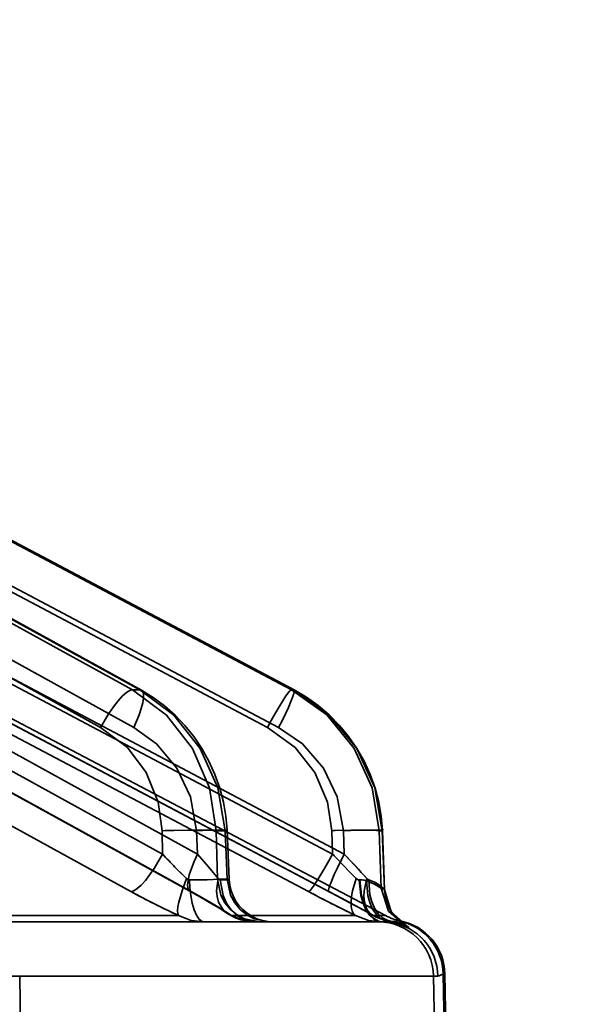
# Model space of a CAD drawing. Header units: millimetres. Extents: x 42175 to 97175, y 10092 to 468192.
# Tile 52 of 256: x 62529 to 62539, y 25522 to 25540. Entities that reach past the tile are written whole.
import ezdxf

# ---------------------------------------------------------------- set-up
doc = ezdxf.new("R2010")
doc.units = ezdxf.units.MM
doc.header["$XCLIPFRAME"] = 2
doc.layers.add('EC-MTR_250-0_7OBJ', color=8, linetype='Continuous')
picture_1 = doc.add_image_def('image1.bmp', size_in_pixel=(951, 911))

msp = doc.modelspace()

# ---------------------------------------------------------------- linework, layer by layer
at = {"layer": 'EC-MTR_250-0_7OBJ', "color": 8, "linetype": 'Continuous', "lineweight": 35, "ltscale": 100}
for p, q in [((62531.119, 25528.028), (62512.779, 25538.115)), ((62531.253, 25528.028), (62512.913, 25538.115)), ((62512.948, 25538.104), (62531.282, 25528.021)), ((62533.998, 25528.028), (62514.925, 25538.115)), ((62534.047, 25528.027), (62514.971, 25538.115)), ((62514.974, 25538.114), (62534.047, 25528.027)), ((62530.544, 25527.348), (62512.905, 25537.05)), ((62531.143, 25527.348), (62513.503, 25537.05)), ((62533.564, 25527.348), (62515.219, 25537.05)), ((62533.765, 25527.348), (62515.421, 25537.05)), ((62531.665, 25525.056), (62512.929, 25535.357)), ((62532.297, 25525.056), (62513.561, 25535.357)), ((62534.741, 25525.056), (62515.255, 25535.357)), ((62534.954, 25525.056), (62515.469, 25535.357)), ((62531.093, 25524.376), (62512.358, 25534.677)), ((62513.421, 25534.684), (62532.158, 25524.383)), ((62532.184, 25524.376), (62513.447, 25534.677)), ((62534.307, 25524.376), (62514.822, 25534.677)), ((62534.676, 25524.376), (62515.19, 25534.677)), ((62517.597, 25533.47), (62535.699, 25523.942)), ((62531.253, 25528.028), (62531.119, 25528.028)), ((62534.043, 25528.028), (62533.998, 25528.028)), ((62534.043, 25528.028), (62534.047, 25528.027)), ((62532.766, 25525.996), (62532.7, 25526.249)), ((62535.58, 25525.994), (62535.513, 25526.248)), ((62531.665, 25525.056), (62531.655, 25525.478)), ((62532.297, 25525.056), (62532.279, 25525.478)), ((62532.638, 25525.478), (62532.659, 25524.599)), ((62532.798, 25525.478), (62532.638, 25525.478)), ((62532.836, 25524.599), (62532.798, 25525.478)), ((62532.871, 25524.592), (62532.832, 25525.485)), ((62534.741, 25525.056), (62534.728, 25525.478)), ((62534.954, 25525.056), (62534.938, 25525.478)), ((62535.62, 25524.437), (62535.587, 25525.478)), ((62535.641, 25525.478), (62535.587, 25525.478)), ((62535.681, 25524.415), (62535.641, 25525.478)), ((62535.685, 25524.41), (62535.645, 25525.48)), ((62532.659, 25524.599), (62532.836, 25524.599)), ((62535.681, 25524.415), (62535.62, 25524.437)), ((62531.953, 25523.942), (62527.555, 25523.942)), ((62532.831, 25523.983), (62532.911, 25523.935)), ((62535.156, 25523.942), (62532.913, 25523.942)), ((62535.35, 25524.013), (62535.464, 25523.95)), ((62535.48, 25523.942), (62535.699, 25523.942)), ((62526.902, 25523.827), (62535.647, 25523.827)), ((62535.907, 25523.889), (62535.876, 25523.923)), ((62535.938, 25523.858), (62535.906, 25523.889)), ((62535.968, 25523.832), (62535.937, 25523.859)), ((62535.97, 25523.846), (62535.939, 25523.846)), ((62535.965, 25523.802), (62535.98, 25523.798)), ((62535.994, 25523.811), (62535.967, 25523.832)), ((62536.015, 25523.795), (62535.993, 25523.811)), ((62535.994, 25523.793), (62536.007, 25523.788)), ((62536.062, 25523.765), (62536.062, 25523.765)), ((62536.781, 25520.77), (62536.744, 25522.883)), ((62536.776, 25522.883), (62536.744, 25522.883)), ((62536.776, 25522.883), (62536.812, 25520.77)), ((62527.609, 25522.845), (62536.649, 25522.845)), ((62529.079, 25522.845), (62529.114, 25520.845)), ((62536.605, 25520.845), (62536.57, 25522.845))]:
    msp.add_line(p, q, dxfattribs=at)
at = {"layer": 'EC-MTR_250-0_7OBJ', "color": 8, "linetype": 'Continuous', "lineweight": 35, "ltscale": 100, "flags": 128}
for points in [[(62515.188, 25534.678), (62534.82, 25524.299), (62534.962, 25524.223), (62535.098, 25524.15), (62535.228, 25524.08)], [(62530.544, 25527.348), (62530.691, 25527.601), (62530.774, 25527.722), (62530.859, 25527.83), (62530.939, 25527.918), (62531.012, 25527.98), (62531.072, 25528.016), (62531.119, 25528.028)], [(62532.638, 25525.478), (62532.516, 25526.256), (62532.207, 25526.966), (62531.733, 25527.57), (62531.119, 25528.028)], [(62531.282, 25528.021), (62531.307, 25527.994), (62531.315, 25527.973), (62531.32, 25527.947), (62531.32, 25527.877), (62531.307, 25527.79), (62531.28, 25527.687), (62531.242, 25527.576), (62531.195, 25527.461), (62531.143, 25527.348)], [(62531.253, 25528.028), (62531.282, 25528.021)], [(62531.253, 25528.028), (62531.869, 25527.57), (62532.348, 25526.966), (62532.665, 25526.256), (62532.798, 25525.478)], [(62531.699, 25527.741), (62531.495, 25527.891), (62531.282, 25528.021)], [(62533.998, 25528.028), (62533.978, 25528.016), (62533.963, 25528.002), (62533.945, 25527.98), (62533.898, 25527.918), (62533.84, 25527.83), (62533.773, 25527.722), (62533.702, 25527.601), (62533.631, 25527.473), (62533.564, 25527.348)], [(62534.035, 25527.941), (62534.023, 25527.905), (62533.989, 25527.817), (62533.943, 25527.711), (62533.888, 25527.592), (62533.827, 25527.469), (62533.765, 25527.348)], [(62533.998, 25528.028), (62534.636, 25527.574), (62535.135, 25526.968), (62535.459, 25526.253), (62535.587, 25525.478)], [(62534.047, 25528.027), (62534.051, 25528.01), (62534.049, 25527.993), (62534.044, 25527.97), (62534.035, 25527.941)], [(62534.043, 25528.028), (62534.683, 25527.57), (62535.179, 25526.966), (62535.507, 25526.256), (62535.641, 25525.478)], [(62534.479, 25527.747), (62534.268, 25527.897), (62534.047, 25528.027)], [(62532.7, 25526.249), (62532.613, 25526.496), (62532.505, 25526.735), (62532.378, 25526.965), (62532.232, 25527.182), (62532.069, 25527.385), (62531.891, 25527.572), (62531.699, 25527.741)], [(62535.513, 25526.248), (62535.424, 25526.496), (62535.313, 25526.736), (62535.182, 25526.967), (62535.032, 25527.185), (62534.863, 25527.389), (62534.679, 25527.577), (62534.479, 25527.747)], [(62530.544, 25527.348), (62531.028, 25526.982), (62531.366, 25526.533), (62531.583, 25525.997), (62531.655, 25525.478)], [(62532.279, 25525.478), (62532.168, 25526.093), (62531.925, 25526.608), (62531.557, 25527.049), (62531.143, 25527.348)], [(62533.564, 25527.348), (62534.067, 25526.982), (62534.42, 25526.533), (62534.649, 25525.997), (62534.728, 25525.478)], [(62534.938, 25525.478), (62534.827, 25526.093), (62534.577, 25526.608), (62534.196, 25527.049), (62533.765, 25527.348)], [(62532.832, 25525.485), (62532.81, 25525.741), (62532.766, 25525.996)], [(62535.645, 25525.48), (62535.623, 25525.738), (62535.58, 25525.994)], [(62532.638, 25525.478), (62532.596, 25525.481), (62532.535, 25525.485), (62532.359, 25525.489), (62532.126, 25525.488), (62531.873, 25525.484)], [(62532.279, 25525.478), (62532.385, 25525.481), (62532.489, 25525.485), (62532.586, 25525.487), (62532.671, 25525.488), (62532.708, 25525.489), (62532.741, 25525.489), (62532.769, 25525.489), (62532.792, 25525.488), (62532.809, 25525.488), (62532.822, 25525.487), (62532.81, 25525.489)], [(62532.832, 25525.485), (62532.812, 25525.48), (62532.798, 25525.478)], [(62534.791, 25525.48), (62535.072, 25525.487), (62535.209, 25525.489), (62535.331, 25525.489), (62535.434, 25525.488), (62535.511, 25525.485), (62535.54, 25525.484), (62535.562, 25525.482), (62535.577, 25525.48)], [(62534.938, 25525.478), (62535.07, 25525.482), (62535.202, 25525.485), (62535.327, 25525.488), (62535.438, 25525.489), (62535.486, 25525.489), (62535.529, 25525.489), (62535.565, 25525.488), (62535.594, 25525.487), (62535.617, 25525.486), (62535.632, 25525.484), (62535.644, 25525.478), (62535.65, 25525.504)], [(62531.665, 25525.056), (62531.514, 25524.796), (62531.354, 25524.577), (62531.277, 25524.493), (62531.206, 25524.43), (62531.144, 25524.391), (62531.093, 25524.376)], [(62532.184, 25524.376), (62532.164, 25524.38), (62532.147, 25524.391), (62532.125, 25524.43), (62532.12, 25524.458), (62532.118, 25524.493), (62532.126, 25524.577), (62532.149, 25524.679), (62532.186, 25524.796), (62532.236, 25524.923), (62532.297, 25525.056)], [(62532.671, 25524.612), (62532.499, 25524.825), (62532.297, 25525.056)], [(62532.297, 25525.056), (62532.499, 25524.825), (62532.671, 25524.612)], [(62534.307, 25524.376), (62534.328, 25524.389), (62534.343, 25524.404), (62534.361, 25524.426), (62534.408, 25524.489), (62534.466, 25524.577), (62534.532, 25524.684), (62534.603, 25524.805), (62534.674, 25524.931), (62534.741, 25525.056)], [(62534.954, 25525.056), (62534.829, 25524.805), (62534.773, 25524.684), (62534.727, 25524.577), (62534.708, 25524.53), (62534.693, 25524.489), (62534.682, 25524.454), (62534.674, 25524.426), (62534.669, 25524.404), (62534.668, 25524.389), (62534.676, 25524.377)], [(62534.954, 25525.056), (62535.063, 25524.94), (62535.365, 25524.612)], [(62534.807, 25524.986), (62534.935, 25524.852), (62535.056, 25524.728), (62535.172, 25524.612)], [(62535.172, 25524.612), (62535.056, 25524.728), (62534.935, 25524.852), (62534.807, 25524.986)], [(62531.889, 25524.818), (62531.942, 25524.764), (62532.101, 25524.612)], [(62532.101, 25524.612), (62532.048, 25524.661), (62531.889, 25524.817)], [(62532.101, 25524.612), (62532.017, 25524.392), (62531.959, 25524.187), (62531.943, 25524.101), (62531.938, 25524.03), (62531.941, 25523.978), (62531.953, 25523.942)], [(62532.101, 25524.612), (62532.118, 25524.599), (62532.136, 25524.591), (62532.155, 25524.589)], [(62532.659, 25524.599), (62532.583, 25524.594), (62532.47, 25524.59), (62532.325, 25524.588), (62532.155, 25524.589)], [(62532.155, 25524.589), (62532.161, 25524.447), (62532.177, 25524.305), (62532.202, 25524.169), (62532.236, 25524.048), (62532.277, 25523.95), (62532.322, 25523.88), (62532.37, 25523.84), (62532.416, 25523.827)], [(62532.913, 25523.942), (62532.839, 25523.978), (62532.773, 25524.03), (62532.676, 25524.187), (62532.651, 25524.285), (62532.642, 25524.392), (62532.671, 25524.612)], [(62532.659, 25524.599), (62532.72, 25524.312), (62532.793, 25524.174), (62532.892, 25524.052), (62533.013, 25523.952), (62533.148, 25523.881), (62533.424, 25523.827)], [(62532.671, 25524.612), (62532.681, 25524.602), (62532.708, 25524.589)], [(62532.708, 25524.589), (62532.746, 25524.588), (62532.778, 25524.588), (62532.806, 25524.588), (62532.829, 25524.588), (62532.847, 25524.589), (62532.86, 25524.59), (62532.871, 25524.593)], [(62533.345, 25523.827), (62533.232, 25523.84), (62533.116, 25523.88), (62533.005, 25523.95), (62532.905, 25524.048), (62532.823, 25524.169), (62532.761, 25524.305), (62532.708, 25524.589)], [(62532.836, 25524.599), (62532.851, 25524.597), (62532.862, 25524.595)], [(62533.601, 25523.827), (62533.325, 25523.881), (62533.19, 25523.952), (62533.069, 25524.052), (62532.97, 25524.174), (62532.897, 25524.312), (62532.836, 25524.599)], [(62533.669, 25523.827), (62533.568, 25523.833), (62533.468, 25523.853), (62533.371, 25523.885), (62533.279, 25523.928), (62533.194, 25523.984), (62533.116, 25524.049), (62533.047, 25524.124), (62532.988, 25524.207), (62532.941, 25524.297), (62532.905, 25524.392), (62532.881, 25524.491), (62532.87, 25524.592)], [(62535.156, 25523.942), (62535.121, 25523.978), (62535.096, 25524.03), (62535.08, 25524.101), (62535.076, 25524.187), (62535.085, 25524.285), (62535.104, 25524.392), (62535.172, 25524.612)], [(62535.172, 25524.612), (62535.189, 25524.599), (62535.205, 25524.591), (62535.219, 25524.589)], [(62535.358, 25524.571), (62535.317, 25524.58), (62535.275, 25524.586), (62535.219, 25524.589)], [(62535.223, 25524.589), (62535.256, 25524.305), (62535.295, 25524.169), (62535.347, 25524.048), (62535.411, 25523.95), (62535.481, 25523.88), (62535.554, 25523.84), (62535.626, 25523.827)], [(62535.233, 25524.588), (62535.268, 25524.305), (62535.308, 25524.169), (62535.361, 25524.048), (62535.426, 25523.95), (62535.499, 25523.88), (62535.574, 25523.84), (62535.647, 25523.827)], [(62535.365, 25524.612), (62535.316, 25524.392), (62535.31, 25524.285), (62535.319, 25524.187), (62535.342, 25524.101), (62535.378, 25524.03), (62535.425, 25523.978), (62535.48, 25523.942)], [(62535.358, 25524.571), (62535.5, 25524.512), (62535.575, 25524.467), (62535.62, 25524.437)], [(62535.787, 25523.818), (62535.7, 25523.841), (62535.615, 25523.89), (62535.536, 25523.963), (62535.468, 25524.06), (62535.415, 25524.176), (62535.379, 25524.304), (62535.358, 25524.571)], [(62535.62, 25524.437), (62535.58, 25524.462), (62535.494, 25524.516), (62535.358, 25524.571)], [(62535.398, 25524.59), (62535.386, 25524.595), (62535.376, 25524.602), (62535.365, 25524.612)], [(62535.664, 25524.432), (62535.616, 25524.474), (62535.522, 25524.538), (62535.398, 25524.59)], [(62535.817, 25523.835), (62535.731, 25523.856), (62535.648, 25523.903), (62535.57, 25523.976), (62535.504, 25524.073), (62535.452, 25524.19), (62535.416, 25524.32), (62535.398, 25524.59)], [(62531.953, 25523.942), (62531.676, 25524.074), (62531.385, 25524.22), (62531.093, 25524.376)], [(62532.158, 25524.383), (62532.297, 25524.306), (62532.426, 25524.232), (62532.544, 25524.162)], [(62532.913, 25523.942), (62532.706, 25524.074), (62532.461, 25524.22), (62532.184, 25524.376)], [(62534.307, 25524.376), (62534.52, 25524.264), (62535.156, 25523.942)], [(62535.48, 25523.942), (62535.24, 25524.074), (62534.969, 25524.22), (62534.676, 25524.376)], [(62534.818, 25524.3), (62534.961, 25524.224), (62535.097, 25524.151), (62535.227, 25524.08), (62535.349, 25524.013)], [(62535.62, 25524.437), (62535.752, 25524.022), (62536.082, 25523.738)], [(62535.685, 25524.41), (62535.664, 25524.432)], [(62535.681, 25524.415), (62535.715, 25524.208), (62535.806, 25524.01), (62535.947, 25523.845), (62536.12, 25523.728)], [(62535.681, 25524.415), (62535.806, 25524.01), (62536.12, 25523.728)], [(62535.746, 25524.136), (62535.727, 25524.186), (62535.711, 25524.239), (62535.698, 25524.294), (62535.69, 25524.352), (62535.685, 25524.41)], [(62532.544, 25524.162), (62532.651, 25524.097), (62532.747, 25524.037), (62532.831, 25523.983)], [(62535.876, 25523.922), (62535.847, 25523.959), (62535.818, 25523.999), (62535.792, 25524.042), (62535.767, 25524.087), (62535.746, 25524.136), (62535.727, 25524.186), (62535.711, 25524.239)], [(62531.953, 25523.942), (62532.183, 25523.855), (62532.416, 25523.827)], [(62532.831, 25523.983), (62532.911, 25523.935), (62532.995, 25523.896), (62533.081, 25523.866), (62533.168, 25523.844), (62533.256, 25523.831), (62533.344, 25523.827)], [(62533.345, 25523.827), (62533.129, 25523.855), (62532.913, 25523.942)], [(62535.156, 25523.942), (62535.39, 25523.855), (62535.626, 25523.827)], [(62535.464, 25523.95), (62535.53, 25523.917), (62535.598, 25523.889), (62535.667, 25523.866), (62535.739, 25523.848), (62535.811, 25523.836)], [(62535.647, 25523.827), (62535.66, 25523.827), (62535.673, 25523.827), (62535.686, 25523.826)], [(62535.787, 25523.818), (62535.929, 25523.789), (62536.031, 25523.757), (62536.082, 25523.738)], [(62535.811, 25523.836), (62535.838, 25523.832), (62535.863, 25523.827), (62535.887, 25523.822)], [(62535.811, 25523.836), (62535.838, 25523.832), (62535.863, 25523.827), (62535.887, 25523.822), (62535.909, 25523.818), (62535.929, 25523.813), (62535.947, 25523.808), (62535.965, 25523.802), (62535.98, 25523.798), (62535.994, 25523.793), (62536.007, 25523.788), (62536.019, 25523.784), (62536.029, 25523.78), (62536.045, 25523.773), (62536.056, 25523.768)], [(62535.939, 25523.846), (62535.889, 25523.841), (62535.817, 25523.834)], [(62536.12, 25523.728), (62536.104, 25523.744), (62535.995, 25523.793), (62535.817, 25523.835)], [(62535.817, 25523.835), (62535.994, 25523.793), (62536.105, 25523.744), (62536.12, 25523.728)], [(62536.062, 25523.765), (62536.052, 25523.771), (62536.043, 25523.776), (62536.032, 25523.784), (62536.015, 25523.795)], [(62536.029, 25523.78), (62536.045, 25523.773)], [(62536.649, 25522.845), (62536.673, 25522.85), (62536.697, 25522.861), (62536.72, 25522.874), (62536.744, 25522.883)]]:
    msp.add_lwpolyline(points, dxfattribs=at)
at = {"layer": 'EC-MTR_250-0_7OBJ', "color": 8, "linetype": 'Continuous', "lineweight": 35, "ltscale": 100}
for centre, radius, start, end in [((62532.3, 25507.257), 18.232, 91.3404, 92.0257), ((62532.29, 25507.599), 17.89, 91.3338, 92.0323), ((62535.459, 25504.194), 21.296, 91.7955, 91.967), ((62535.457, 25504.227), 21.263, 91.7954, 91.9672), ((62536.821, 25529.664), 6.915, 221.7898, 224.5018), ((62536.808, 25529.652), 6.897, 221.7855, 224.5042), ((62546.362, 25535.895), 15.891, 223.0053, 223.3531), ((62504.757, 25496.717), 41.412, 42.3444, 43.1815), ((62537.697, 25536.387), 13.707, 241.1969, 245.2241), ((62550.138, 25554.268), 33.825, 242.0938, 243.7081), ((62513.225, 25483.667), 46.015, 61.0765, 62.2146), ((62535.942, 25524.81), 0.984, 241.9757, 262.6819), ((62535.94, 25524.805), 0.978, 241.917, 262.7387), ((62536.165, 25524.827), 1, 242.2415, 258.7792), ((62535.57, 25522.827), 1, 0.9969, 89.9972), ((62535.646, 25522.776), 1.051, 82.302, 89.9568), ((62535.647, 25522.782), 1.045, 82.2804, 89.9796), ((62535.649, 25522.827), 1, 1.0133, 82.0907), ((62535.744, 25522.865), 1, 0.9965, 78.7728), ((62535.776, 25522.865), 1, 1, 78.7792), ((62537.038, 25527.053), 3.45, 253.9045, 254.5637), ((62536.959, 25526.773), 3.159, 253.8743, 254.5942)]:
    msp.add_arc(centre, radius, start, end, dxfattribs=at)

# ---------------------------------------------------------------- pictures from other files: only their frames are drawn
at = {"color": 8, "lineweight": 13}
image = msp.add_image(picture_1, insert=(61504.134, 26425.821), size_in_units=(1986.021, 1904.625), rotation=-90, dxfattribs=at)
image.set_boundary_path([(-0.5, -0.5), (950.5, 910.5)])

doc.saveas('drawing.dxf')
